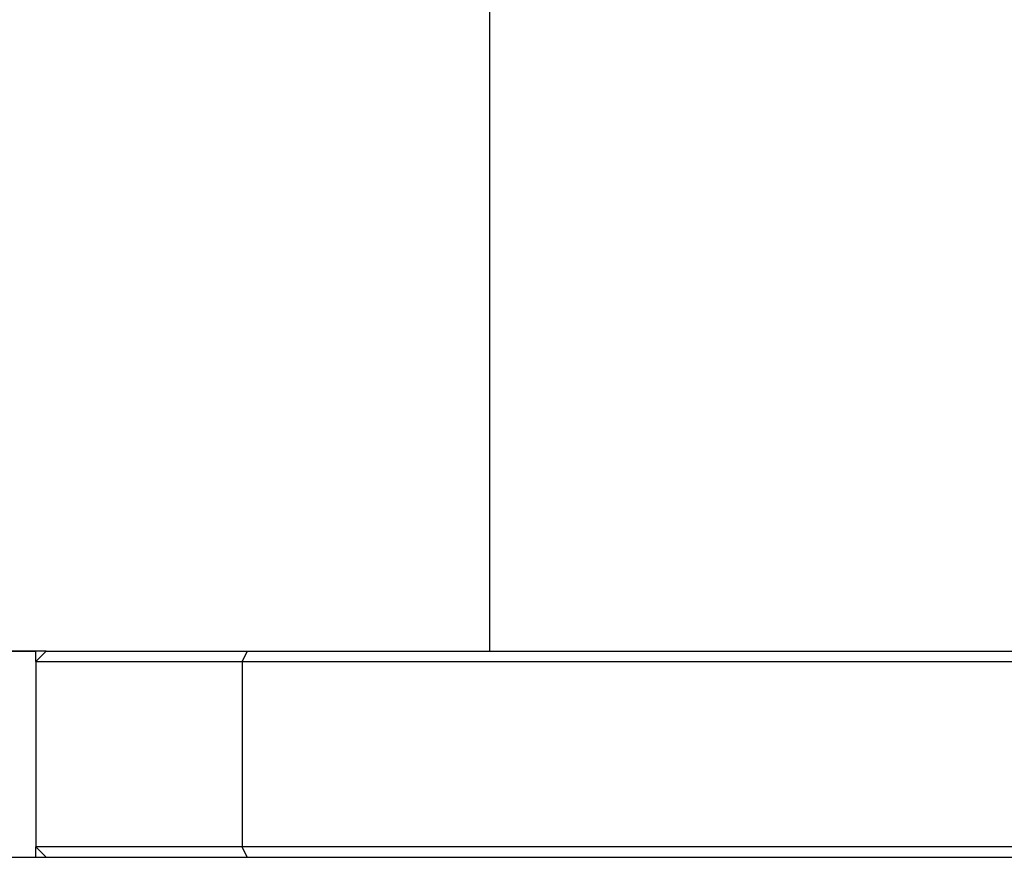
# Model space of a CAD drawing. Header units: millimetres. Extents: x -491 to 2059, y -393 to 795.
# Tile 234 of 256: x 922 to 942, y 179 to 196. Entities that reach past the tile are written whole.
import ezdxf

# ---------------------------------------------------------------- set-up
doc = ezdxf.new("R2010")
doc.units = ezdxf.units.MM
doc.header["$LTSCALE"] = 462.55
doc.layers.get('0').update_dxf_attribs({"linetype": 'CONTINUOUS'})
for name, color, linetype in [('_0219_COVER_TOP_PBL8', 7, 'CONTINUOUS'), ('_0302_DELTA_BOTTOM_COVER-3T_PBL44', 7, 'CONTINUOUS'), ('DR1SM11P1002_PBL26', 7, 'CONTINUOUS'), ('M2000103__PBL1', 7, 'CONTINUOUS')]:
    doc.layers.add(name, color=color, linetype=linetype)

# ---------------------------------------------------------------- blocks, each defined once
blk = doc.blocks.new('_0219_COVER_TOP_PBL8', base_point=(1519.6, 1474.682))
at = {"layer": '_0219_COVER_TOP_PBL8', "color": 2}
blk.add_line((1381.089, 1489.682), (1381.089, 1439.682), dxfattribs=at)
at = {"layer": '_0219_COVER_TOP_PBL8', "color": 7}
blk.add_line((1359.589, 1439.682), (1319.877, 1439.682), dxfattribs=at)
blk = doc.blocks.new('_0302_DELTA_BOTTOM_COVER-3T_PBL44', base_point=(1439.464, 1380.682))
at = {"layer": '_0302_DELTA_BOTTOM_COVER-3T_PBL44', "color": 7}
for p, q in [((1356.089, 1439.682), (1359.089, 1439.682)), ((1359.089, 1439.182), (1359.089, 1439.682)), ((1359.089, 1429.682), (1359.089, 1430.182))]:
    blk.add_line(p, q, dxfattribs=at)
blk = doc.blocks.new('DR1SM11P1002_PBL26', base_point=(1364.228, 1424.682))
at = {"layer": 'DR1SM11P1002_PBL26', "color": 7}
blk.add_line((1279.276, 1429.682), (1449.18, 1429.682), dxfattribs=at)
blk = doc.blocks.new('EEEEE')
at = {"layer": 'M2000103__PBL1', "color": 7}
for p, q in [((1359.589, 1439.682), (1359.089, 1439.182)), ((1359.589, 1439.682), (1450.762, 1439.682)), ((1359.089, 1439.182), (1359.089, 1430.182)), ((1359.089, 1439.182), (1450.762, 1439.182)), ((1359.589, 1429.682), (1359.089, 1430.182)), ((1450.762, 1430.182), (1359.089, 1430.182))]:
    blk.add_line(p, q, dxfattribs=at)
at = {"layer": 'M2000103__PBL1', "color": 2}
for p, q in [((1369.339, 1439.682), (1369.089, 1439.182)), ((1369.089, 1439.182), (1369.089, 1430.182)), ((1369.339, 1429.682), (1369.089, 1430.182))]:
    blk.add_line(p, q, dxfattribs=at)
at = {"layer": '_0219_COVER_TOP_PBL8'}
blk.add_blockref('_0219_COVER_TOP_PBL8', (1519.6, 1474.682), dxfattribs=at)
at = {"layer": '_0302_DELTA_BOTTOM_COVER-3T_PBL44'}
blk.add_blockref('_0302_DELTA_BOTTOM_COVER-3T_PBL44', (1439.464, 1380.682), dxfattribs=at)
at = {"layer": 'DR1SM11P1002_PBL26'}
blk.add_blockref('DR1SM11P1002_PBL26', (1364.228, 1424.682), dxfattribs=at)

msp = doc.modelspace()

# ---------------------------------------------------------------- block references
at = {"xscale": 0.4, "yscale": 0.4, "zscale": 0.4}
msp.add_blockref('EEEEE', (379.168, -392.534), dxfattribs=at)

doc.saveas('drawing.dxf')
